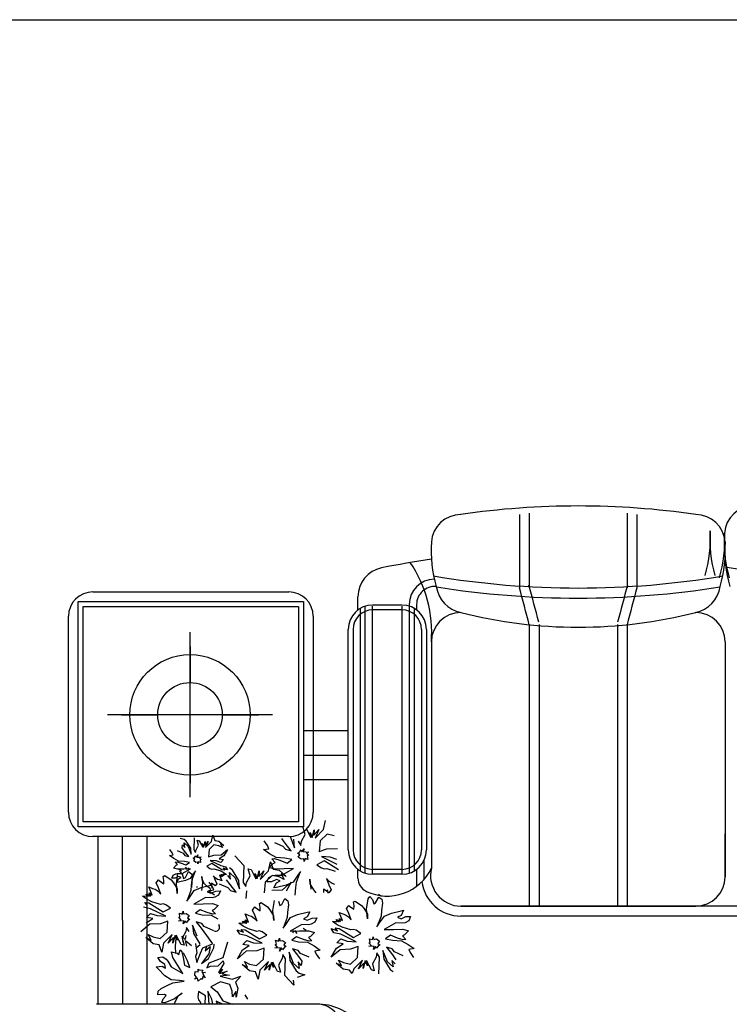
# Model space of a CAD drawing. Header units: millimetres. Extents: x -30782 to 40110, y 35885 to 73818.
# Tile 136 of 166: x 18137 to 19587, y 61204 to 63215. Entities that reach past the tile are written whole.
import ezdxf

# ---------------------------------------------------------------- set-up
doc = ezdxf.new("R2010")
doc.units = ezdxf.units.MM
doc.layers.add('L1', color=7, linetype='Continuous')

# ---------------------------------------------------------------- blocks, each defined once
blk = doc.blocks.new('A$C32DA33DD')
for p, q in [((1107.3, 2498.7), (1107.3, 2349.2)), ((1127.3, 2501.8), (1127.3, 2349.2)), ((1327.3, 2501.8), (1327.3, 2349.2)), ((1347.3, 2498.7), (1347.3, 2349.2)), ((235.8, 2340.9), (635.8, 2340.9)), ((205.8, 1860.9), (205.8, 2320.9)), ((205.8, 2320.9), (665.8, 2320.9)), ((665.8, 2320.9), (665.8, 1860.9)), ((777.3, 2304), (777.3, 2331)), ((867, 2314), (807.3, 2314)), ((882, 2315.1), (882, 2311.7)), ((897, 2315.1), (897, 2304)), ((782.3, 1770.7), (782.3, 2307.3)), ((792.3, 1766.3), (792.3, 2311.7)), ((807.3, 1764), (807.3, 2311.7)), ((867, 2304), (807.3, 2304)), ((867, 2311.7), (867, 1764)), ((882, 2311.7), (882, 1766.3)), ((892, 2307.3), (892, 1770.7)), ((185.8, 1890.9), (185.8, 2290.9)), ((685.8, 2290.9), (685.8, 1890.9)), ((1127.3, 2273.9), (1127.3, 1698.7)), ((1147.3, 2273.9), (1147.3, 1698.7)), ((1307.3, 2273.9), (1307.3, 1708.4)), ((1327.3, 2273.9), (1327.3, 1698.7)), ((434.1, 1921.2), (434.1, 2258.3)), ((757.3, 1814), (757.3, 2264)), ((767.3, 2264), (767.3, 1814)), ((907, 2264), (907, 1814)), ((917, 2264), (917, 1814)), ((927.3, 2238.7), (927.3, 1776.6)), ((1527.3, 2238.7), (1527.3, 1828.5)), ((1527.3, 2238.7), (1527.3, 1828.5)), ((434.1, 2229.5), (434.1, 2155.7)), ((434.1, 2155.7), (434.1, 2229.5)), ((602.7, 2089.7), (265.5, 2089.7)), ((294.3, 2089.7), (368.1, 2089.7)), ((500.1, 2089.7), (573.9, 2089.7)), ((757.3, 2056.9), (667.4, 2056.9)), ((434.1, 2023.8), (434.1, 1950)), ((434.1, 1950), (434.1, 2023.8)), ((757.3, 2006.9), (667.4, 2006.9)), ((757.3, 1956.9), (667.4, 1956.9)), ((707.1, 1855.5), (710.8, 1873.9)), ((665.8, 1860.9), (205.8, 1860.9)), ((669.2, 1845.1), (665.5, 1859.4)), ((671.2, 1857.7), (681.2, 1838.9)), ((683.9, 1839.3), (688.1, 1855)), ((687.2, 1844), (697.6, 1855.3)), ((688.1, 1855), (687.2, 1844)), ((689.6, 1837.6), (707.1, 1855.5)), ((697.6, 1855.3), (689.6, 1837.6)), ((635.8, 1840.9), (235.8, 1840.9)), ((246.7, 1498.4), (246.5, 1840.9)), ((296.6, 1498.5), (296.5, 1840.9)), ((346.5, 1498.6), (346.5, 1842.2)), ((422, 1834.9), (413.9, 1837.4)), ((426.3, 1831.9), (422, 1834.9)), ((435.5, 1817.1), (426.3, 1831.9)), ((442.5, 1838.4), (441.7, 1814.4)), ((449, 1833.7), (453, 1832.5)), ((451.6, 1823.7), (449, 1833.7)), ((453, 1832.5), (460, 1819.3)), ((461.9, 1819.6), (464.8, 1830.7)), ((464.2, 1822.9), (471.5, 1830.8)), ((464.8, 1830.7), (464.2, 1822.9)), ((465.9, 1818.4), (478.1, 1831)), ((471.5, 1830.8), (465.9, 1818.4)), ((478.1, 1831), (480.7, 1843.9)), ((480.7, 1843.9), (484.5, 1833)), ((484.5, 1833), (493.3, 1831.6)), ((493.3, 1831.6), (503.4, 1822.8)), ((592.4, 1822.6), (585.3, 1832.3)), ((628.5, 1827.3), (621.4, 1837)), ((638.5, 1841.3), (647.8, 1818.2)), ((647.8, 1818.2), (646.2, 1835.7)), ((655.1, 1831.8), (660.6, 1823.1)), ((660.6, 1823.1), (662, 1831.5)), ((662, 1831.5), (669.2, 1845.1)), ((679.4, 1849.5), (683.9, 1839.3)), ((681.2, 1838.9), (679.4, 1849.5)), ((700, 1832.5), (698.3, 1810.3)), ((714.2, 1845.8), (700, 1832.5)), ((728.4, 1842.7), (714.2, 1845.8)), ((1527.3, 1846.6), (1527.3, 1758.7)), ((1527.3, 1846.6), (1527.3, 1758.7)), ((1527.3, 1846.6), (1527.3, 1758.7)), ((1527.3, 1758.7), (1527.3, 1846.6)), ((397.8, 1807.9), (392.9, 1814.8)), ((407.6, 1812.5), (420, 1806.9)), ((418.1, 1818), (419.1, 1823.9)), ((423.1, 1811.2), (418.1, 1818)), ((419.1, 1823.9), (423.7, 1819)), ((423.7, 1819), (422.2, 1828.3)), ((422.2, 1828.3), (430.1, 1821)), ((431.7, 1800.2), (423.1, 1811.2)), ((430.1, 1821), (436.6, 1804.9)), ((436.6, 1804.9), (435.5, 1817.1)), ((441.7, 1814.4), (445.6, 1808.3)), ((445.6, 1808.3), (446.5, 1814.2)), ((446.5, 1814.2), (451.6, 1823.7)), ((458.7, 1826.8), (461.9, 1819.6)), ((460, 1819.3), (458.7, 1826.8)), ((473.2, 1814.9), (472, 1799.4)), ((483.1, 1824.2), (473.2, 1814.9)), ((493, 1822), (483.1, 1824.2)), ((500.3, 1818.5), (493, 1822)), ((503.4, 1822.8), (496.1, 1826.4)), ((496.1, 1826.4), (500.3, 1818.5)), ((498, 1803.7), (510.5, 1814.4)), ((510.5, 1814.4), (503.1, 1801.7)), ((584.2, 1814.4), (594.9, 1816.2)), ((596.7, 1805.6), (584.2, 1814.4)), ((594.9, 1816.2), (592.4, 1822.6)), ((606.4, 1829), (624.1, 1821.1)), ((624.1, 1821.1), (629.2, 1815.1)), ((640.7, 1811.6), (628.5, 1827.3)), ((629.2, 1815.1), (640.7, 1811.6)), ((656.5, 1807.4), (660.9, 1813.6)), ((660.9, 1813.6), (662.9, 1809.8)), ((662.9, 1809.8), (667.3, 1816)), ((667.3, 1816), (665.5, 1810.3)), ((665.5, 1810.3), (676.6, 1809.4)), ((698.3, 1810.3), (713.8, 1815.7)), ((713.8, 1815.7), (735.5, 1816.6)), ((392.1, 1802.2), (399.6, 1803.5)), ((400.8, 1796), (392.1, 1802.2)), ((399.6, 1803.5), (397.8, 1807.9)), ((410.3, 1790.9), (400.8, 1796)), ((422.8, 1790.1), (410.3, 1790.9)), ((420, 1806.9), (423.6, 1802.7)), ((432.8, 1788), (422.8, 1790.1)), ((423.6, 1802.7), (431.7, 1800.2)), ((440.8, 1797), (442.7, 1797.3)), ((444.1, 1794.7), (440.8, 1797)), ((441.7, 1791.4), (444.1, 1794.7)), ((446.1, 1788.3), (441.7, 1791.4)), ((442.7, 1797.3), (445.8, 1801.6)), ((445.8, 1801.6), (447.2, 1799)), ((447.2, 1799), (450.3, 1803.4)), ((450.3, 1803.4), (449, 1799.3)), ((449, 1799.3), (456.8, 1798.7)), ((456.8, 1798.7), (453, 1798.1)), ((453, 1798.1), (456.6, 1793.9)), ((456.6, 1793.9), (454.8, 1793.6)), ((454.8, 1793.6), (455.7, 1788)), ((472, 1799.4), (482.8, 1803.1)), ((475.1, 1792.2), (496.9, 1781.6)), ((487.6, 1791.5), (475.1, 1792.2)), ((482.8, 1803.1), (498, 1803.7)), ((496.8, 1788.2), (487.6, 1791.5)), ((503.1, 1801.7), (493.7, 1795.4)), ((493.7, 1795.4), (502.5, 1794)), ((502.5, 1794), (496.8, 1788.2)), ((525.4, 1802), (543.8, 1781.9)), ((610.2, 1798.3), (596.7, 1805.6)), ((601.1, 1795.4), (606.4, 1796.3)), ((607.8, 1788.3), (601.1, 1795.4)), ((606.4, 1796.3), (617.9, 1792.7)), ((628.1, 1797.2), (610.2, 1798.3)), ((617.9, 1792.7), (632.6, 1787)), ((642.3, 1794.1), (628.1, 1797.2)), ((632.6, 1787), (642.3, 1794.1)), ((653.8, 1807), (656.5, 1807.4)), ((658.4, 1803.6), (653.8, 1807)), ((655.1, 1799), (658.4, 1803.6)), ((661.3, 1794.6), (655.1, 1799)), ((666.7, 1795.5), (661.3, 1794.6)), ((667.5, 1790.1), (666.7, 1795.5)), ((669.3, 1795.9), (667.5, 1790.1)), ((675.1, 1794.1), (669.3, 1795.9)), ((676.6, 1809.4), (671.3, 1808.5)), ((671.3, 1808.5), (676.4, 1802.5)), ((676.4, 1802.5), (673.7, 1802.1)), ((673.7, 1802.1), (675.1, 1794.1)), ((708.3, 1791.5), (693.2, 1783.5)), ((720.7, 1799.1), (702.7, 1800.1)), ((702.7, 1800.1), (734, 1784.9)), ((737.3, 1773.2), (708.3, 1791.5)), ((733.8, 1794.4), (720.7, 1799.1)), ((912, 1792.2), (912, 1753.8)), ((400.2, 1776.8), (405.9, 1782.5)), ((408.3, 1774.3), (400.2, 1776.8)), ((403.9, 1788.9), (407.6, 1789.5)), ((408.6, 1783.9), (403.9, 1788.9)), ((405.9, 1782.5), (408.6, 1783.9)), ((407.6, 1789.5), (415.7, 1787)), ((421.6, 1774.6), (408.3, 1774.3)), ((416.6, 1770.6), (412.2, 1773.6)), ((412.8, 1770.6), (417.9, 1764.6)), ((415.7, 1787), (425.9, 1783)), ((418.4, 1765.5), (434.9, 1775)), ((434.9, 1775), (421.6, 1774.6)), ((428.8, 1774.1), (425.2, 1778.3)), ((425.9, 1783), (432.8, 1788)), ((431.1, 1777.3), (428.8, 1774.1)), ((439.1, 1755.6), (445.2, 1771)), ((445.2, 1771), (441.3, 1765.5)), ((449.8, 1788.9), (446.1, 1788.3)), ((450.4, 1785.2), (449.8, 1788.9)), ((451.7, 1789.3), (450.4, 1785.2)), ((455.7, 1788), (451.7, 1789.3)), ((478.9, 1786.2), (468.4, 1780.6)), ((468.4, 1780.6), (474.9, 1776)), ((474.9, 1776), (479, 1774.7)), ((499.3, 1773.3), (478.9, 1786.2)), ((479, 1774.7), (482.7, 1775.3)), ((482.7, 1775.3), (494.8, 1771.6)), ((494.8, 1771.6), (502.1, 1768.1)), ((494.8, 1771.6), (502.1, 1768.1)), ((496.9, 1781.6), (506.9, 1779.4)), ((496.9, 1781.6), (506.9, 1779.4)), ((505.2, 1772.4), (499.3, 1773.3)), ((505.2, 1772.4), (499.3, 1773.3)), ((501.6, 1776.6), (505.2, 1772.4)), ((501.6, 1776.6), (505.2, 1772.4)), ((510.7, 1773.4), (501.6, 1776.6)), ((506.9, 1779.4), (510.7, 1773.4)), ((520.8, 1772.5), (514.5, 1776.9)), ((533.8, 1751.5), (520.8, 1772.5)), ((543.8, 1781.9), (542.7, 1747.5)), ((556.9, 1760.8), (553.1, 1775.2)), ((553.1, 1775.2), (558.8, 1773.5)), ((558.8, 1773.5), (568.8, 1754.6)), ((571.5, 1755.1), (575.7, 1770.8)), ((574.8, 1759.7), (585.2, 1771.1)), ((575.7, 1770.8), (574.8, 1759.7)), ((577.2, 1753.3), (594.7, 1771.3)), ((585.2, 1771.1), (577.2, 1753.3)), ((594.7, 1771.3), (598.5, 1789.7)), ((595.8, 1778.1), (604, 1786.3)), ((607.3, 1774.6), (595.8, 1778.1)), ((598.5, 1789.7), (603.8, 1774.2)), ((603.8, 1774.2), (616.4, 1772.2)), ((604, 1786.3), (607.8, 1788.3)), ((626.4, 1775), (607.3, 1774.6)), ((616.4, 1772.2), (630.8, 1759.6)), ((621.7, 1762), (645.4, 1775.5)), ((645.4, 1775.5), (626.4, 1775)), ((693.2, 1783.5), (702.5, 1776.9)), ((702.5, 1776.9), (708.3, 1775.1)), ((708.3, 1775.1), (713.6, 1776)), ((713.6, 1776), (730.9, 1770.7)), ((777.3, 1756.2), (777.3, 1774)), ((867, 1774), (807.3, 1774)), ((897, 1774), (897, 1739.4)), ((365, 1746.2), (369.5, 1752.4)), ((369.5, 1752.4), (371, 1751.3)), ((371, 1751.3), (380.3, 1744.7)), ((379.2, 1759.5), (383, 1761.5)), ((380.5, 1751.5), (379.2, 1759.5)), ((380.3, 1744.7), (380.5, 1751.5)), ((383, 1761.5), (395.4, 1752.7)), ((395.4, 1752.7), (400.5, 1746.7)), ((397, 1756.2), (399.8, 1762.4)), ((403.6, 1756.3), (397, 1756.2)), ((399.8, 1762.4), (405, 1765.2)), ((410.8, 1759.4), (403.6, 1756.3)), ((405, 1765.2), (408.8, 1765.8)), ((406.2, 1744.9), (409.5, 1766)), ((407.1, 1747.3), (410.6, 1754.6)), ((408.8, 1765.8), (418.4, 1765.5)), ((410.6, 1754.6), (415.9, 1757.4)), ((415.9, 1757.4), (410.8, 1759.4)), ((424.6, 1751.2), (410.8, 1748)), ((417.9, 1764.6), (420.8, 1755.6)), ((420.8, 1755.6), (424.6, 1757.6)), ((424.6, 1757.6), (430.8, 1769.5)), ((434.3, 1755.7), (424.6, 1751.2)), ((430.8, 1769.5), (437, 1765.1)), ((441.3, 1765.5), (434.3, 1755.7)), ((438.3, 1757.1), (436.8, 1741.9)), ((437, 1765.1), (438.3, 1757.1)), ((438.5, 1747.8), (439.1, 1755.6)), ((458.5, 1759.8), (459.9, 1745.7)), ((458.7, 1753.1), (458.5, 1759.8)), ((464, 1744.5), (458.7, 1753.1)), ((482.2, 1760.9), (485.7, 1751.9)), ((485.8, 1756.7), (482.2, 1760.9)), ((482.2, 1760.9), (485.7, 1751.9)), ((485.7, 1751.9), (488.8, 1744.8)), ((485.7, 1751.9), (488.8, 1744.8)), ((490.2, 1753.6), (485.8, 1756.7)), ((490.2, 1753.6), (485.8, 1756.7)), ((494.2, 1752.4), (490.2, 1753.6)), ((494.2, 1752.4), (490.2, 1753.6)), ((499.3, 1750.4), (494.2, 1752.4)), ((498.8, 1758.9), (494.5, 1762)), ((494.5, 1762), (499.3, 1750.4)), ((498.8, 1758.9), (494.5, 1762)), ((501.5, 1760.3), (497.1, 1763.4)), ((497.1, 1763.4), (498.8, 1758.9)), ((497.1, 1763.4), (498.8, 1758.9)), ((503.3, 1760.6), (499, 1763.7)), ((499, 1763.7), (501.5, 1760.3)), ((508.6, 1763.4), (501.9, 1763.3)), ((501.9, 1763.3), (503.3, 1760.6)), ((502.1, 1768.1), (508.6, 1763.4)), ((516.1, 1743.1), (509, 1752.8)), ((510.4, 1761.2), (517, 1754.1)), ((514.8, 1767.4), (526.1, 1757)), ((517, 1754.1), (514.8, 1767.4)), ((526.1, 1757), (535.4, 1734)), ((535.4, 1734), (533.8, 1751.5)), ((549.6, 1747.3), (556.9, 1760.8)), ((567, 1765.3), (571.5, 1755.1)), ((568.8, 1754.6), (567, 1765.3)), ((601.8, 1761.5), (587.7, 1748.2)), ((591.2, 1748.6), (595.2, 1757.5)), ((595.2, 1757.5), (602.7, 1761.5)), ((610.9, 1753.3), (600.7, 1748.9)), ((616, 1758.5), (601.8, 1761.5)), ((602.7, 1761.5), (608, 1762.4)), ((608, 1762.4), (621.7, 1762)), ((610.7, 1746.4), (618.2, 1750.4)), ((618.2, 1750.4), (610.9, 1753.3)), ((626.4, 1753.4), (616, 1758.5)), ((630.8, 1759.6), (620.4, 1764.7)), ((620.4, 1764.7), (626.4, 1753.4)), ((654.5, 1762), (644.6, 1748)), ((651.4, 1747.8), (660, 1769.8)), ((660, 1769.8), (654.5, 1762)), ((679.1, 1753.8), (681.1, 1733.7)), ((679.3, 1744.3), (679.1, 1753.8)), ((713, 1755.4), (717.9, 1742.6)), ((718.1, 1749.5), (713, 1755.4)), ((713, 1755.4), (717.9, 1742.6)), ((867, 1764), (807.3, 1764)), ((356.9, 1721.6), (350, 1738.2)), ((350, 1738.2), (357.3, 1735.3)), ((357.3, 1735.3), (363.1, 1733.6)), ((357.3, 1735.3), (363.1, 1733.6)), ((363.1, 1733.6), (369.3, 1729.2)), ((363.1, 1733.6), (369.3, 1729.2)), ((369.5, 1736), (365, 1746.2)), ((369.5, 1736), (365, 1746.2)), ((374.4, 1723.2), (369.5, 1736)), ((374.4, 1723.2), (369.5, 1736)), ((400.5, 1746.7), (408, 1734.3)), ((408.2, 1724.8), (406.2, 1744.9)), ((410.8, 1748), (407.1, 1747.3)), ((408, 1734.3), (408.2, 1724.8)), ((435.9, 1730.8), (427.3, 1708.8)), ((432.8, 1716.6), (442.8, 1730.6)), ((436.8, 1741.9), (435.9, 1730.8)), ((437.5, 1737.2), (438.5, 1747.8)), ((442.8, 1730.6), (456.7, 1737)), ((449.7, 1738.3), (447.1, 1736.9)), ((456.7, 1737), (476.4, 1741.7)), ((459.9, 1745.7), (457.6, 1731)), ((467.5, 1740.3), (464, 1744.5)), ((476.2, 1734.1), (467.5, 1740.3)), ((476.7, 1732.2), (469.1, 1728.2)), ((471.9, 1730.2), (482.5, 1731.9)), ((484.3, 1721.3), (471.9, 1730.2)), ((480, 1738.4), (473, 1748.1)), ((476.4, 1725.3), (486.6, 1729.7)), ((478.1, 1745.9), (477.9, 1741.1)), ((477.9, 1741.1), (478.9, 1735.5)), ((484.6, 1741.2), (478.1, 1745.9)), ((482.5, 1731.9), (480, 1738.4)), ((485.7, 1740.5), (484.6, 1741.2)), ((488.8, 1744.8), (485.7, 1740.5)), ((486.6, 1729.7), (496.2, 1730)), ((496.2, 1730), (492.2, 1721.1)), ((494, 1744.8), (511.7, 1736.9)), ((511.7, 1736.9), (516.8, 1730.9)), ((528.3, 1727.4), (516.1, 1743.1)), ((516.8, 1730.9), (528.3, 1727.4)), ((542.7, 1747.5), (548.3, 1738.9)), ((548.3, 1738.9), (549.6, 1747.3)), ((548.7, 1714.6), (550.2, 1729.9)), ((587.7, 1748.2), (585.9, 1726.1)), ((600.7, 1748.9), (591.2, 1748.6)), ((601.4, 1731.4), (623.1, 1732.3)), ((605.6, 1736), (610.7, 1746.4)), ((610.9, 1736.9), (605.6, 1736)), ((630.6, 1741.6), (610.9, 1736.9)), ((623.1, 1732.3), (641, 1747.6)), ((641, 1747.6), (630.4, 1729.5)), ((644.6, 1748), (630.6, 1741.6)), ((649, 1721.5), (650.6, 1736.7)), ((650.6, 1736.7), (651.4, 1747.8)), ((686.9, 1731.9), (679.3, 1744.3)), ((692, 1725.9), (686.9, 1731.9)), ((707, 1733.9), (706.8, 1727.1)), ((716.3, 1727.3), (707, 1733.9)), ((715.1, 1731.3), (712.5, 1729.9)), ((717.2, 1725), (715.1, 1731.3)), ((717.9, 1742.6), (722.3, 1732.4)), ((717.9, 1742.6), (722.3, 1732.4)), ((722.3, 1732.4), (717.9, 1726.2)), ((724.3, 1745), (718.1, 1749.5)), ((724.3, 1745), (718.1, 1749.5)), ((730.1, 1743.3), (724.3, 1745)), ((730.1, 1743.3), (724.3, 1745)), ((1307.3, 1741.3), (1307.3, 1698.7)), ((336.7, 1719.6), (346.2, 1719.8)), ((346, 1713), (336.7, 1719.6)), ((344.2, 1723.6), (350.4, 1719.2)), ((346.2, 1719.8), (344.2, 1723.6)), ((356.4, 1707.9), (346, 1713)), ((356.4, 1707.9), (346, 1713)), ((346.9, 1724), (353.1, 1719.6)), ((350.4, 1719.2), (346.9, 1724)), ((350.7, 1726), (356.9, 1721.6)), ((353.1, 1719.6), (350.7, 1726)), ((350.7, 1726), (356.9, 1721.6)), ((353.1, 1719.6), (350.7, 1726)), ((369.3, 1729.2), (374.4, 1723.2)), ((427.3, 1708.8), (432.8, 1716.6)), ((465.6, 1716.6), (441.9, 1703.1)), ((479.3, 1716.2), (465.6, 1716.6)), ((469.1, 1728.2), (476.4, 1725.3)), ((484.7, 1717.1), (479.3, 1716.2)), ((492.2, 1721.1), (484.7, 1717.1)), ((603.1, 1689.7), (606.4, 1710.7)), ((621.4, 1702.4), (627.6, 1714.3)), ((627.6, 1714.3), (633.8, 1709.9)), ((633.8, 1709.9), (635.2, 1701.9)), ((795, 1692.8), (798.3, 1713.9)), ((798.3, 1713.9), (801.6, 1718.5)), ((801.6, 1718.5), (806.7, 1712.5)), ((806.7, 1712.5), (809.6, 1703.5)), ((813.4, 1705.5), (819.6, 1717.4)), ((819.1, 1723.6), (825.3, 1719.1)), ((819.6, 1717.4), (825.8, 1713)), ((825.8, 1713), (827.1, 1705)), ((353.4, 1693.7), (339.2, 1696.8)), ((353.4, 1693.7), (339.2, 1696.8)), ((341.6, 1706.7), (350, 1705.4)), ((346.7, 1700.8), (341.6, 1706.7)), ((341.6, 1706.7), (350, 1705.4)), ((346.7, 1700.8), (341.6, 1706.7)), ((350, 1705.4), (379.1, 1687.1)), ((384.6, 1678.5), (353.4, 1693.7)), ((373.7, 1702.6), (356.4, 1707.9)), ((379, 1703.5), (373.7, 1702.6)), ((384.8, 1701.7), (379, 1703.5)), ((379.1, 1687.1), (394.1, 1695.1)), ((394.1, 1695.1), (384.8, 1701.7)), ((441.9, 1703.1), (461, 1703.6)), ((454.8, 1691.6), (445.1, 1684.5)), ((469.4, 1685.9), (454.8, 1691.6)), ((461, 1703.6), (480, 1704)), ((483.4, 1692.3), (479.6, 1690.3)), ((479.6, 1690.3), (486.2, 1683.2)), ((480, 1704), (491.5, 1700.5)), ((491.5, 1700.5), (483.4, 1692.3)), ((561.9, 1691), (566.3, 1697.2)), ((566.3, 1680.8), (561.9, 1691)), ((566.3, 1680.8), (561.9, 1691)), ((566.3, 1697.2), (567.9, 1696.1)), ((567.9, 1696.1), (577.2, 1689.5)), ((576, 1704.3), (579.8, 1706.3)), ((577.4, 1696.3), (576, 1704.3)), ((577.2, 1689.5), (577.4, 1696.3)), ((579.8, 1706.3), (592.2, 1697.4)), ((592.2, 1697.4), (597.3, 1691.5)), ((597.3, 1691.5), (604.9, 1679.1)), ((605.1, 1669.6), (603.1, 1689.7)), ((614.8, 1709.4), (617.7, 1700.4)), ((617.7, 1700.4), (621.4, 1702.4)), ((635.2, 1701.9), (633.6, 1686.6)), ((753.8, 1694.1), (758.3, 1700.3)), ((758.3, 1683.9), (753.8, 1694.1)), ((758.3, 1683.9), (753.8, 1694.1)), ((758.3, 1700.3), (759.8, 1699.2)), ((759.8, 1699.2), (769.1, 1692.6)), ((768, 1707.4), (771.7, 1709.4)), ((769.3, 1699.4), (768, 1707.4)), ((769.1, 1692.6), (769.3, 1699.4)), ((771.7, 1709.4), (784.2, 1700.5)), ((784.2, 1700.5), (789.3, 1694.6)), ((789.3, 1694.6), (796.8, 1682.2)), ((797, 1672.7), (795, 1692.8)), ((809.6, 1703.5), (813.4, 1705.5)), ((825.6, 1689.7), (824.7, 1678.7)), ((827.1, 1705), (825.6, 1689.7)), ((845.5, 1684.9), (865.2, 1689.6)), ((865.2, 1689.6), (870.5, 1690.5)), ((870.5, 1690.5), (865.5, 1680.1)), ((987.3, 1698.7), (1467.3, 1698.7)), ((2064.8, 1698.7), (987.3, 1698.7)), ((344.5, 1664.9), (358, 1674)), ((345.4, 1676), (353.6, 1684.2)), ((358, 1674), (345.4, 1676)), ((353.6, 1684.2), (366.7, 1679.5)), ((366.7, 1679.5), (384.6, 1678.5)), ((410.7, 1669.2), (416.1, 1670.1)), ((411, 1676.1), (413.6, 1676.5)), ((416.1, 1670.1), (411, 1676.1)), ((412.3, 1684.5), (418, 1682.7)), ((413.6, 1676.5), (412.3, 1684.5)), ((418, 1682.7), (419.8, 1688.5)), ((419.8, 1688.5), (420.7, 1683.2)), ((420.7, 1683.2), (426, 1684)), ((426, 1684), (432.2, 1679.6)), ((430.9, 1671.2), (426.5, 1665)), ((432.2, 1679.6), (428.9, 1675)), ((428.9, 1675), (433.6, 1671.7)), ((433.6, 1671.7), (430.9, 1671.2)), ((445.1, 1684.5), (459.2, 1681.4)), ((459.2, 1681.4), (477.2, 1680.3)), ((480.9, 1682.3), (469.4, 1685.9)), ((477.2, 1680.3), (490.7, 1673.1)), ((486.2, 1683.2), (480.9, 1682.3)), ((546.8, 1683), (554.1, 1680.1)), ((553.7, 1666.4), (546.8, 1683)), ((550, 1664.4), (547.5, 1670.8)), ((547.5, 1670.8), (553.7, 1666.4)), ((550, 1664.4), (547.5, 1670.8)), ((547.5, 1670.8), (553.7, 1666.4)), ((554.1, 1680.1), (559.9, 1678.4)), ((554.1, 1680.1), (559.9, 1678.4)), ((559.9, 1678.4), (566.1, 1673.9)), ((559.9, 1678.4), (566.1, 1673.9)), ((566.1, 1673.9), (571.2, 1668)), ((571.2, 1668), (566.3, 1680.8)), ((571.2, 1668), (566.3, 1680.8)), ((604.9, 1679.1), (605.1, 1669.6)), ((632.8, 1675.6), (624.2, 1653.6)), ((629.7, 1661.4), (639.6, 1675.4)), ((633.6, 1686.6), (632.8, 1675.6)), ((639.6, 1675.4), (653.6, 1681.8)), ((653.6, 1681.8), (673.3, 1686.5)), ((673.5, 1677), (666, 1673)), ((666, 1673), (673.3, 1670.1)), ((673.3, 1686.5), (678.6, 1687.4)), ((673.3, 1670.1), (683.5, 1674.5)), ((678.6, 1687.4), (673.5, 1677)), ((683.5, 1674.5), (693, 1674.8)), ((693, 1674.8), (689, 1665.9)), ((735, 1667.7), (733, 1671.5)), ((733, 1671.5), (739.2, 1667.1)), ((739.2, 1667.1), (735.7, 1671.9)), ((735.7, 1671.9), (741.9, 1667.5)), ((738.8, 1686.1), (746.1, 1683.2)), ((745.7, 1669.5), (738.8, 1686.1)), ((741.9, 1667.5), (739.5, 1673.9)), ((739.5, 1673.9), (745.7, 1669.5)), ((741.9, 1667.5), (739.5, 1673.9)), ((739.5, 1673.9), (745.7, 1669.5)), ((746.1, 1683.2), (751.9, 1681.5)), ((746.1, 1683.2), (751.9, 1681.5)), ((751.9, 1681.5), (758.1, 1677)), ((751.9, 1681.5), (758.1, 1677)), ((758.1, 1677), (763.2, 1671.1)), ((763.2, 1671.1), (758.3, 1683.9)), ((763.2, 1671.1), (758.3, 1683.9)), ((796.8, 1682.2), (797, 1672.7)), ((824.7, 1678.7), (816.1, 1656.7)), ((821.6, 1664.5), (831.6, 1678.5)), ((831.6, 1678.5), (845.5, 1684.9)), ((865.5, 1680.1), (857.9, 1676.1)), ((857.9, 1676.1), (865.2, 1673.2)), ((865.2, 1673.2), (875.4, 1677.6)), ((875.4, 1677.6), (884.9, 1677.9)), ((884.9, 1677.9), (881, 1669)), ((2664.8, 1678.7), (987.3, 1678.7)), ((351.8, 1662), (333.9, 1646.7)), ((373.6, 1662.9), (351.8, 1662)), ((389, 1668.3), (373.6, 1662.9)), ((387.3, 1646.1), (389, 1668.3)), ((421.8, 1668.3), (410.7, 1669.2)), ((424.5, 1668.8), (420.1, 1662.6)), ((420.1, 1662.6), (421.8, 1668.3)), ((426.5, 1665), (424.5, 1668.8)), ((426.7, 1655.5), (425.4, 1647.1)), ((432.3, 1646.8), (426.7, 1655.5)), ((448.9, 1637.3), (439.5, 1660.4)), ((439.5, 1660.4), (441.1, 1642.9)), ((446.6, 1667), (458.8, 1651.3)), ((458.1, 1663.5), (446.6, 1667)), ((463.2, 1657.5), (458.1, 1663.5)), ((458.8, 1651.3), (480.2, 1621.9)), ((483.1, 1648.6), (463.2, 1657.5)), ((492.5, 1662.4), (493.9, 1658.7)), ((530.5, 1650.2), (543.6, 1645.6)), ((536, 1641.6), (530.5, 1650.2)), ((533.6, 1664.4), (543.1, 1664.6)), ((542.9, 1657.7), (533.6, 1664.4)), ((543.6, 1645.6), (538.5, 1651.5)), ((538.5, 1651.5), (546.9, 1650.2)), ((543.6, 1645.6), (538.5, 1651.5)), ((538.5, 1651.5), (546.9, 1650.2)), ((543.1, 1664.6), (541.1, 1668.4)), ((541.1, 1668.4), (547.3, 1664)), ((553.3, 1652.7), (542.9, 1657.7)), ((553.3, 1652.7), (542.9, 1657.7)), ((543.8, 1668.8), (550, 1664.4)), ((547.3, 1664), (543.8, 1668.8)), ((546.9, 1650.2), (575.9, 1631.9)), ((570.6, 1647.4), (553.3, 1652.7)), ((624.2, 1653.6), (629.7, 1661.4)), ((662.5, 1661.4), (638.8, 1647.9)), ((644.3, 1644.5), (647.6, 1649.2)), ((647.6, 1649.2), (652.7, 1643.2)), ((676.2, 1661), (662.5, 1661.4)), ((665, 1654.2), (671.2, 1649.8)), ((681.5, 1661.9), (676.2, 1661)), ((689, 1665.9), (681.5, 1661.9)), ((728, 1644.7), (722.4, 1653.3)), ((722.4, 1653.3), (735.5, 1648.7)), ((725.5, 1667.5), (735, 1667.7)), ((734.8, 1660.8), (725.5, 1667.5)), ((735.5, 1648.7), (730.4, 1654.6)), ((735.5, 1648.7), (730.4, 1654.6)), ((730.4, 1654.6), (738.8, 1653.3)), ((730.4, 1654.6), (738.8, 1653.3)), ((745.2, 1655.8), (734.8, 1660.8)), ((745.2, 1655.8), (734.8, 1660.8)), ((738.8, 1653.3), (767.9, 1635)), ((762.5, 1650.5), (745.2, 1655.8)), ((767.8, 1651.4), (762.5, 1650.5)), ((773.6, 1649.6), (767.8, 1651.4)), ((782.9, 1643), (773.6, 1649.6)), ((816.1, 1656.7), (821.6, 1664.5)), ((854.4, 1664.5), (830.7, 1651)), ((830.7, 1651), (849.8, 1651.5)), ((849.8, 1651.5), (868.8, 1651.9)), ((868.1, 1664.1), (854.4, 1664.5)), ((873.4, 1665), (868.1, 1664.1)), ((868.8, 1651.9), (880.3, 1648.4)), ((881, 1669), (873.4, 1665)), ((344.1, 1634.8), (354.5, 1629.7)), ((358.5, 1622.2), (344.1, 1634.8)), ((354.5, 1629.7), (348.6, 1641)), ((348.6, 1641), (359, 1635.9)), ((359, 1635.9), (373.1, 1632.8)), ((373.1, 1632.8), (387.3, 1646.1)), ((397.7, 1641), (380.2, 1623.1)), ((389.8, 1623.3), (397.7, 1641)), ((400.2, 1634.6), (389.8, 1623.3)), ((403.5, 1639.3), (399.3, 1623.6)), ((399.3, 1623.6), (400.2, 1634.6)), ((407.9, 1629.1), (403.5, 1639.3)), ((404.7, 1617.3), (405.9, 1632.5)), ((406.1, 1639.7), (407.9, 1629.1)), ((416.1, 1620.9), (406.1, 1639.7)), ((417.6, 1637.5), (419.8, 1624.3)), ((424.3, 1630.5), (417.6, 1637.5)), ((425.4, 1647.1), (418.1, 1633.5)), ((418.1, 1633.5), (421.9, 1619.2)), ((425.6, 1638.9), (424.3, 1630.5)), ((441.1, 1642.9), (454.2, 1621.9)), ((550.2, 1638.5), (536, 1641.6)), ((550.2, 1638.5), (536, 1641.6)), ((581.5, 1623.2), (550.2, 1638.5)), ((575.9, 1648.3), (570.6, 1647.4)), ((581.6, 1646.5), (575.9, 1648.3)), ((575.9, 1631.9), (591, 1639.9)), ((591, 1639.9), (581.6, 1646.5)), ((610.5, 1621.3), (609.1, 1629.3)), ((609.1, 1629.3), (614.9, 1627.5)), ((614.9, 1627.5), (616.7, 1633.3)), ((616.7, 1633.3), (617.5, 1627.9)), ((638.8, 1647.9), (657.8, 1648.4)), ((651.6, 1636.4), (641.9, 1629.3)), ((641.9, 1629.3), (656.1, 1626.2)), ((666.3, 1630.7), (651.6, 1636.4)), ((657.8, 1648.4), (676.9, 1648.8)), ((677.8, 1627.1), (666.3, 1630.7)), ((680.2, 1637.1), (676.4, 1635.1)), ((676.4, 1635.1), (683.1, 1628)), ((676.9, 1648.8), (688.4, 1645.3)), ((688.4, 1645.3), (680.2, 1637.1)), ((742.2, 1641.6), (728, 1644.7)), ((742.2, 1641.6), (728, 1644.7)), ((734.2, 1623.9), (742.4, 1632.1)), ((773.4, 1626.3), (742.2, 1641.6)), ((742.4, 1632.1), (755.5, 1627.4)), ((767.9, 1635), (782.9, 1643)), ((802.4, 1624.4), (801.1, 1632.4)), ((801.1, 1632.4), (806.8, 1630.6)), ((806.8, 1630.6), (808.6, 1636.4)), ((808.6, 1636.4), (809.5, 1631)), ((809.5, 1631), (814.8, 1631.9)), ((814.8, 1631.9), (821, 1627.5)), ((843.6, 1639.5), (833.8, 1632.4)), ((833.8, 1632.4), (848, 1629.3)), ((858.2, 1633.8), (843.6, 1639.5)), ((848, 1629.3), (866, 1628.2)), ((869.7, 1630.2), (858.2, 1633.8)), ((872.2, 1640.2), (868.4, 1638.2)), ((868.4, 1638.2), (875, 1631.1)), ((875, 1631.1), (869.7, 1630.2)), ((880.3, 1648.4), (872.2, 1640.2)), ((371.2, 1620.2), (358.5, 1622.2)), ((376.5, 1604.7), (371.2, 1620.2)), ((380.2, 1623.1), (376.5, 1604.7)), ((405.4, 1601.9), (404.7, 1617.3)), ((411.2, 1600.4), (413.9, 1609.7)), ((413.9, 1609.7), (417.4, 1605.6)), ((421.9, 1619.2), (416.1, 1620.9)), ((424.7, 1629), (437.3, 1618.4)), ((427.6, 1617.3), (424.7, 1629)), ((445.5, 1622.5), (447.8, 1603.3)), ((446.5, 1613.9), (454.7, 1620.9)), ((455.4, 1602.7), (460.1, 1613.8)), ((460.1, 1613.8), (480.2, 1621.9)), ((467.9, 1617), (465.3, 1607.6)), ((465.3, 1607.6), (475.5, 1616.4)), ((471.7, 1591.8), (483, 1613.9)), ((475.5, 1616.4), (472.5, 1601.3)), ((483, 1613.9), (483.6, 1621.5)), ((510.6, 1625.1), (501.2, 1593.3)), ((530.8, 1591.5), (541.4, 1609.7)), ((541.4, 1609.7), (554.9, 1618.8)), ((542.3, 1620.8), (550.4, 1629)), ((554.9, 1618.8), (542.3, 1620.8)), ((550.4, 1629), (563.5, 1624.3)), ((563.5, 1624.3), (581.5, 1623.2)), ((585.9, 1613.1), (570.4, 1607.7)), ((584.2, 1590.9), (585.9, 1613.1)), ((607.6, 1614), (612.9, 1614.9)), ((618.7, 1613.1), (607.6, 1614)), ((607.8, 1620.8), (610.5, 1621.3)), ((612.9, 1614.9), (607.8, 1620.8)), ((621.3, 1613.6), (616.9, 1607.3)), ((616.9, 1607.3), (618.7, 1613.1)), ((617.5, 1627.9), (622.9, 1628.8)), ((623.3, 1609.8), (621.3, 1613.6)), ((622.9, 1628.8), (629.1, 1624.4)), ((627.7, 1616), (623.3, 1609.8)), ((629.1, 1624.4), (625.8, 1619.8)), ((625.8, 1619.8), (630.4, 1616.4)), ((630.4, 1616.4), (627.7, 1616)), ((655, 1608.3), (643.5, 1611.8)), ((643.5, 1611.8), (655.7, 1596.1)), ((656.1, 1626.2), (674, 1625.1)), ((674, 1625.1), (687.5, 1617.8)), ((683.1, 1628), (677.8, 1627.1)), ((687.5, 1617.8), (700, 1609)), ((700, 1609), (689.3, 1607.2)), ((722.7, 1594.6), (733.3, 1612.8)), ((740.6, 1609.9), (722.7, 1594.6)), ((733.3, 1612.8), (746.8, 1621.9)), ((746.8, 1621.9), (734.2, 1623.9)), ((762.3, 1610.8), (740.6, 1609.9)), ((755.5, 1627.4), (773.4, 1626.3)), ((777.8, 1616.2), (762.3, 1610.8)), ((776.1, 1594), (777.8, 1616.2)), ((799.5, 1617.1), (804.9, 1618)), ((810.6, 1616.2), (799.5, 1617.1)), ((799.8, 1623.9), (802.4, 1624.4)), ((804.9, 1618), (799.8, 1623.9)), ((813.3, 1616.7), (808.9, 1610.4)), ((808.9, 1610.4), (810.6, 1616.2)), ((815.3, 1612.9), (813.3, 1616.7)), ((819.7, 1619.1), (815.3, 1612.9)), ((821, 1627.5), (817.7, 1622.9)), ((817.7, 1622.9), (822.4, 1619.5)), ((822.4, 1619.5), (819.7, 1619.1)), ((846.9, 1611.4), (835.4, 1614.9)), ((835.4, 1614.9), (847.6, 1599.2)), ((852, 1605.4), (846.9, 1611.4)), ((866, 1628.2), (879.5, 1620.9)), ((879.5, 1620.9), (891.9, 1612.1)), ((891.9, 1612.1), (881.3, 1610.3)), ((881.3, 1610.3), (883.7, 1603.9)), ((368.7, 1594.2), (378.4, 1595.3)), ((373.8, 1586.1), (368.7, 1594.2)), ((378.4, 1595.3), (385.6, 1590.9)), ((385.6, 1590.9), (389.1, 1586.8)), ((396.3, 1605.4), (407.6, 1602.6)), ((399.2, 1593.7), (396.3, 1605.4)), ((409.4, 1577.6), (399.2, 1593.7)), ((407.6, 1602.6), (411.2, 1600.4)), ((417.4, 1605.6), (420.3, 1593.9)), ((420.3, 1593.9), (422.9, 1578.5)), ((429.3, 1587.5), (421, 1603.4)), ((447.8, 1603.3), (445.3, 1595.8)), ((445.3, 1595.8), (448.2, 1584.1)), ((448.2, 1584.1), (455.4, 1602.7)), ((472.5, 1601.3), (457.5, 1581.5)), ((457.5, 1581.5), (471.7, 1591.8)), ((501.2, 1593.3), (472.9, 1582.2)), ((548.7, 1606.8), (530.8, 1591.5)), ((570.4, 1607.7), (548.7, 1606.8)), ((570, 1577.6), (584.2, 1590.9)), ((622.2, 1591.8), (615, 1578.3)), ((623.6, 1600.3), (622.2, 1591.8)), ((629.1, 1591.6), (623.6, 1600.3)), ((628, 1557.3), (629.1, 1591.6)), ((645.7, 1582.1), (636.4, 1605.2)), ((636.4, 1605.2), (638, 1587.7)), ((660.1, 1602.3), (655, 1608.3)), ((655.7, 1596.1), (662.8, 1586.4)), ((677.8, 1594.4), (660.1, 1602.3)), ((689.3, 1607.2), (691.8, 1600.8)), ((691.8, 1600.8), (698.9, 1591.1)), ((743.3, 1577.6), (737.4, 1588.9)), ((737.4, 1588.9), (747.8, 1583.8)), ((761.9, 1580.7), (776.1, 1594)), ((786.5, 1588.9), (769, 1571)), ((778.6, 1571.2), (786.5, 1588.9)), ((814.2, 1595), (806.9, 1581.4)), ((815.5, 1603.4), (814.2, 1595)), ((821.1, 1594.7), (815.5, 1603.4)), ((820, 1560.4), (821.1, 1594.7)), ((828.3, 1608.3), (829.9, 1590.8)), ((837.7, 1585.2), (828.3, 1608.3)), ((829.9, 1590.8), (843, 1569.7)), ((847.6, 1599.2), (854.7, 1589.5)), ((869.8, 1597.5), (852, 1605.4)), ((883.7, 1603.9), (890.8, 1594.2)), ((365.3, 1575.3), (376.9, 1576.3)), ((368.8, 1571.2), (365.3, 1575.3)), ((383, 1556.7), (368.8, 1571.2)), ((382.9, 1579.7), (373.8, 1586.1)), ((376.9, 1576.3), (384.2, 1571.9)), ((384.2, 1571.9), (382.9, 1579.7)), ((389.1, 1586.8), (395.9, 1574.8)), ((395.9, 1574.8), (419.6, 1561.5)), ((419.6, 1561.5), (409.4, 1577.6)), ((422.9, 1578.5), (434, 1573.8)), ((434, 1573.8), (429.3, 1587.5)), ((450.5, 1564.8), (450.9, 1570.5)), ((450.9, 1570.5), (452.7, 1568.5)), ((472.9, 1582.2), (468.3, 1573)), ((468.3, 1573), (476.2, 1576.2)), ((476.2, 1576.2), (491.6, 1576.9)), ((491.6, 1576.9), (501.9, 1587.5)), ((503.4, 1581.7), (492.4, 1563.4)), ((492.4, 1563.4), (500.6, 1570.4)), ((500.6, 1570.4), (494.2, 1561.4)), ((501.9, 1587.5), (503.4, 1581.7)), ((555.4, 1567), (541, 1579.6)), ((541, 1579.6), (551.4, 1574.5)), ((551.4, 1574.5), (545.4, 1585.8)), ((545.4, 1585.8), (555.8, 1580.7)), ((555.8, 1580.7), (570, 1577.6)), ((594.6, 1585.8), (577.1, 1567.9)), ((586.6, 1568.1), (594.6, 1585.8)), ((597, 1579.4), (586.6, 1568.1)), ((600.3, 1584.1), (596.1, 1568.3)), ((596.1, 1568.3), (597, 1579.4)), ((604.8, 1573.9), (600.3, 1584.1)), ((613, 1565.7), (603, 1584.5)), ((603, 1584.5), (604.8, 1573.9)), ((615, 1578.3), (618.7, 1563.9)), ((638, 1587.7), (651.1, 1566.6)), ((657, 1571.7), (645.7, 1582.1)), ((661.5, 1577.9), (654.8, 1585)), ((654.8, 1585), (657, 1571.7)), ((662.8, 1586.4), (661.5, 1577.9)), ((732.9, 1582.7), (743.3, 1577.6)), ((747.3, 1570.1), (732.9, 1582.7)), ((760, 1568.1), (747.3, 1570.1)), ((747.8, 1583.8), (761.9, 1580.7)), ((769, 1571), (765.3, 1561.1)), ((789, 1582.5), (778.6, 1571.2)), ((792.3, 1587.2), (788.1, 1571.4)), ((788.1, 1571.4), (789, 1582.5)), ((796.7, 1577), (792.3, 1587.2)), ((794.9, 1587.6), (796.7, 1577)), ((804.9, 1568.8), (794.9, 1587.6)), ((810.7, 1567), (804.9, 1568.8)), ((806.9, 1581.4), (810.7, 1567)), ((849, 1574.8), (837.7, 1585.2)), ((843, 1569.7), (849.2, 1565.3)), ((853.4, 1581.1), (846.7, 1588.1)), ((846.7, 1588.1), (849, 1574.8)), ((395.7, 1548.1), (383, 1556.7)), ((443.6, 1550.1), (447.7, 1553.6)), ((449.4, 1551.5), (443.6, 1550.1)), ((444.2, 1557.7), (444.8, 1565.3)), ((447.7, 1553.6), (444.2, 1557.7)), ((444.8, 1565.3), (450.5, 1564.8)), ((450.9, 1545.7), (449.4, 1551.5)), ((457, 1550.9), (450.9, 1545.7)), ((452.7, 1568.5), (460.3, 1567.9)), ((458.8, 1548.9), (457, 1550.9)), ((460.3, 1567.9), (458.1, 1564.2)), ((458.1, 1564.2), (465.7, 1563.6)), ((461.3, 1556.3), (458.8, 1548.9)), ((465.7, 1563.6), (459.8, 1562.2)), ((459.8, 1562.2), (464.8, 1552.2)), ((464.8, 1552.2), (461.3, 1556.3)), ((494.2, 1561.4), (509.8, 1565.9)), ((514.9, 1557.9), (495.6, 1555.6)), ((495.6, 1555.6), (520, 1549.8)), ((509.8, 1565.9), (499.9, 1561)), ((499.9, 1561), (514.9, 1557.9)), ((520, 1549.8), (537.7, 1556.1)), ((537.7, 1556.1), (527.2, 1543.5)), ((568, 1565), (555.4, 1567)), ((573.4, 1549.5), (568, 1565)), ((577.1, 1567.9), (573.4, 1549.5)), ((618.7, 1563.9), (613, 1565.7)), ((646.4, 1537.2), (628, 1557.3)), ((651.1, 1566.6), (657.3, 1562.2)), ((668.8, 1558.7), (653.3, 1553.4)), ((657.3, 1562.2), (668.8, 1558.7)), ((765.3, 1561.1), (760, 1568.1)), ((369, 1525.4), (375.2, 1530.6)), ((375.2, 1530.6), (389.1, 1537.2)), ((389.1, 1537.2), (399, 1542.1)), ((412.8, 1546.8), (395.7, 1548.1)), ((399, 1542.1), (422.3, 1546)), ((422.3, 1546), (412.8, 1546.8)), ((496.6, 1544), (476.7, 1534.1)), ((476.7, 1534.1), (489.3, 1523.6)), ((515.3, 1538.7), (496.6, 1544)), ((520, 1525), (515.3, 1538.7)), ((527.2, 1543.5), (532, 1531.7)), ((532, 1531.7), (528.6, 1512.8)), ((644.7, 1547.8), (646.4, 1537.2)), ((368.4, 1517.8), (369, 1525.4)), ((381.9, 1518.6), (368.4, 1517.8)), ((376.7, 1501.8), (379.2, 1509.3)), ((379.2, 1509.3), (385.5, 1516.4)), ((385.5, 1516.4), (381.9, 1518.6)), ((402.2, 1509.4), (382.4, 1501.4)), ((418.4, 1521.5), (402.2, 1509.4)), ((403.6, 1503.5), (410.4, 1516.4)), ((410.4, 1516.4), (418.4, 1521.5)), ((451.2, 1524.6), (450.3, 1513.2)), ((450.3, 1513.2), (451.7, 1507.4)), ((465.7, 1515.9), (451.2, 1524.6)), ((465.4, 1498.7), (465.7, 1515.9)), ((470.3, 1525.1), (472.6, 1498.7)), ((478.6, 1509.1), (470.3, 1525.1)), ((480.7, 1498.7), (478.6, 1509.1)), ((489.3, 1523.6), (501.2, 1505.4)), ((521, 1513.4), (520, 1525)), ((527.6, 1524.4), (521, 1513.4)), ((528.6, 1512.8), (527.6, 1524.4)), ((552.2, 1508.8), (546.7, 1517.5)), ((693, 1499), (243, 1498.4)), ((382.4, 1501.4), (376.7, 1501.8)), ((402, 1498.6), (403.6, 1503.5)), ((451.7, 1507.4), (455.2, 1503.3)), ((455.2, 1503.3), (456.4, 1498.7)), ((500.2, 1498.8), (487.8, 1504.6)), ((487.8, 1504.6), (490.2, 1498.7)), ((501.2, 1505.4), (521, 1498.8))]:
    blk.add_line(p, q)
at = {"ltscale": 20}
for p, q in [((215.8, 1870.9), (215.8, 2310.9)), ((215.8, 2310.9), (655.8, 2310.9)), ((655.8, 2310.9), (655.8, 1870.9)), ((655.8, 1870.9), (215.8, 1870.9))]:
    blk.add_line(p, q, dxfattribs=at)
blk.add_circle((434.1, 2089.7), 123, dxfattribs=at)
blk.add_circle((434.1, 2089.7), 66)
for centre, radius, start, end in [((1227.3, 863.1), 1653.2, 81.6473, 98.3527), ((1585.9, 2456.7), 60, 90, 176.1275), ((987.1, 2438.7), 60, 90, 176.1275), ((1467.4, 2438.7), 60, 3.8725, 90), ((1237.4, 2448), 259.9, 343.5734, 3.8725), ((1756, 2448), 259.9, 176.1275, 196.4266), ((1266.7, 2443.2), 259.9, 343.5734, 3.8725), ((1785.3, 2443.2), 259.9, 176.1275, 196.4266), ((1785.3, 2443.2), 259.9, 176.1275, 196.4266), ((1186.6, 2425.2), 259.9, 176.1275, 196.4266), ((1267.9, 2425.2), 259.9, 343.5734, 3.8725), ((1786.6, 2425.2), 259.9, 176.1275, 196.4266), ((1227.3, 379.6), 2050, 98.4151, 101.302), ((674.8, 2258.2), 253.2, 355.5854, 34.2393), ((837.3, 2331), 60, 101.302, 180), ((1227.3, 4130.9), 1782.2, 260.4594, 279.5406), ((1826, 4148.9), 1782.2, 260.4594, 279.5406), ((934.1, 2314.7), 52.1, 90.9194, 179.4053), ((-4603.4, 793.5), 5938.8, 14.48369, 15.23856), ((7057.9, 793.5), 5938.8, 164.76144, 165.51631), ((235.8, 2290.9), 50, 90, 180), ((635.8, 2290.9), 50, 0, 90), ((934.1, 2314.7), 37.1, 85.1571, 179.4053), ((1000.3, 2361.1), 63.7, 188.4737, 258.1933), ((1227.3, 4160.2), 1832.2, 260.8958, 279.1042), ((-4603.4, 793.5), 5918.8, 14.48369, 15.23856), ((7057.9, 793.5), 5918.8, 164.76144, 165.51631), ((1454.2, 2361.1), 63.7, 281.8067, 351.5263), ((807.3, 2264), 50, 90, 180), ((867, 2264), 50, 0, 90), ((807.3, 2264), 40, 90, 180), ((867, 2264), 40, 0, 90), ((987.3, 2238.7), 60, 90, 180), ((1227.3, 3243.7), 975, 255.75, 284.25), ((1467.3, 2238.7), 60, 0, 90), ((235.8, 1890.9), 50, 180, 270), ((635.8, 1890.9), 50, 270, 0), ((807.3, 1814), 50, 180, 270), ((807.3, 1814), 40, 180, 270), ((867, 1814), 50, 270, 0), ((867, 1814), 40, 270, 0), ((837.1, 1819.1), 99.6, 244.5921, 334.7467), ((988.5, 1761.7), 63, 166.3812, 268.8687), ((807.3, 1756.2), 30, 180, 244.5921), ((1467.3, 1758.7), 60, 270, 0), ((987.3, 1758.7), 80, 187.063, 270), ((486.4, 1655.9), 8, 245.8429, 20.8429), ((693.1, 1449), 50, 0.0755, 90.0755), ((692.2, 1381.1), 117.9, 43.3226, 89.5895)]:
    blk.add_arc(centre, radius, start, end)
blk = doc.blocks.new('format')
at = {"color": 155, "true_color": 0x546d8e}
blk.add_line((-27052.7, 63214.7), (40110.2, 63214.7), dxfattribs=at)

msp = doc.modelspace()

# ---------------------------------------------------------------- block references
msp.add_blockref('A$C32DA33DD', (18051.3, 59705.2))
at = {"layer": 'L1'}
msp.add_blockref('format', (0, 0), dxfattribs=at)

doc.saveas('drawing.dxf')
